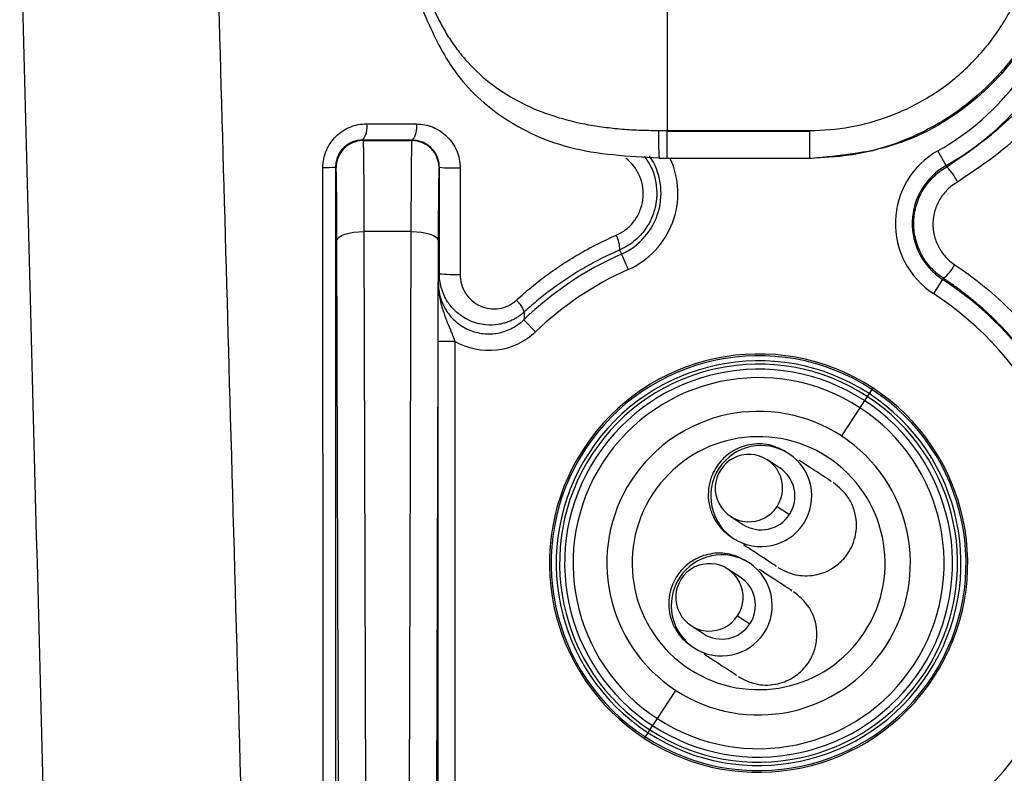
# Model space of a CAD drawing. Header units: millimetres. Extents: x 5 to 597, y 5 to 415.
# Tile 123 of 131: x 486.36 to 492.2, y 318.12 to 322.59. Entities that reach past the tile are written whole.
import ezdxf

# ---------------------------------------------------------------- set-up
doc = ezdxf.new("R2010")
doc.units = ezdxf.units.MM

msp = doc.modelspace()

# ---------------------------------------------------------------- linework, layer by layer
at = {"color": 7, "linetype": 'Continuous', "lineweight": 25}
for p, q in [((490.198, 325.0339), (490.198, 321.9316)), ((490.1458, 321.9316), (490.198, 321.9316)), ((490.198, 321.926), (490.198, 321.9316)), ((490.198, 321.9316), (491.0428, 321.9316)), ((491.0428, 321.926), (491.0428, 321.9316)), ((488.391, 321.8744), (488.3939, 321.8714)), ((488.3939, 321.8714), (488.6847, 321.8714)), ((488.6847, 321.8714), (488.687, 321.8737)), ((490.198, 321.766), (490.198, 321.926)), ((491.0428, 321.926), (490.198, 321.926)), ((491.0428, 321.766), (491.0428, 321.926)), ((491.8513, 321.724), (491.8023, 321.811)), ((490.198, 321.766), (490.1498, 321.766)), ((491.0428, 321.766), (490.198, 321.766)), ((491.0546, 321.766), (491.0428, 321.766)), ((488.2339, 321.7114), (488.2305, 321.7149)), ((488.8463, 321.7131), (488.8447, 321.7114)), ((488.8462, 321.0819), (488.8463, 321.7131)), ((488.9692, 321.7096), (488.969, 321.0784)), ((491.8556, 321.7162), (491.8513, 321.724)), ((488.6794, 321.3319), (488.3991, 321.3319)), ((488.3991, 321.3319), (488.4145, 316.2262)), ((488.6641, 316.2262), (488.6794, 321.3319)), ((488.2542, 316.2635), (488.2392, 321.2798)), ((488.8394, 321.2798), (488.8244, 316.2635)), ((489.9153, 321.2226), (489.9259, 321.1986)), ((489.9259, 321.1986), (489.9664, 321.1073)), ((491.8346, 321.0551), (491.8301, 321.0483)), ((491.8301, 321.0483), (491.7758, 320.9645)), ((489.3479, 320.8096), (489.4172, 320.7377)), ((488.8384, 318.0517), (488.8384, 320.6803)), ((488.9384, 320.6803), (488.8384, 320.6803)), ((488.9384, 320.6803), (488.9384, 318.0517)), ((491.367, 320.3296), (491.3397, 320.2877)), ((491.3397, 320.2877), (491.2306, 320.1201)), ((490.9168, 320.0162), (490.9188, 320.015)), ((490.8642, 319.9312), (490.7911, 319.9788)), ((490.8491, 319.7023), (490.9223, 319.6547)), ((490.5727, 319.6437), (490.6458, 319.596)), ((490.5893, 319.5135), (490.5913, 319.5122)), ((490.6824, 319.3684), (490.6845, 319.367)), ((490.6299, 319.2832), (490.5568, 319.3309)), ((490.6149, 319.0543), (490.688, 319.0067)), ((490.3385, 318.9957), (490.4116, 318.9481)), ((490.3549, 318.8657), (490.357, 318.8643)), ((490.1389, 318.4444), (490.248, 318.6119)), ((490.1116, 318.4025), (490.1389, 318.4444))]:
    msp.add_line(p, q, dxfattribs=at)
at = {"color": 8, "linetype": 'Continuous', "lineweight": 25}
for p, q in [((491.3834, 320.3547), (491.367, 320.3296)), ((491.3943, 320.3715), (491.3834, 320.3547)), ((491.4107, 320.3966), (491.3943, 320.3715)), ((491.4161, 320.405), (491.4107, 320.3966)), ((490.0843, 318.3606), (490.0952, 318.3773)), ((490.0952, 318.3773), (490.1116, 318.4025)), ((490.0624, 318.3271), (490.0679, 318.3354)), ((490.0679, 318.3354), (490.0843, 318.3606))]:
    msp.add_line(p, q, dxfattribs=at)
at = {"color": 7, "linetype": 'Continuous', "lineweight": 25, "flags": 128}
for points in [[(488.1574, 316.5888), (488.1569, 318.3305), (488.1566, 319.4575), (488.1563, 320.5844), (488.156, 321.7114)], [(488.2305, 321.7149), (488.2314, 318.8463), (488.2321, 316.5923)], [(488.2392, 321.2798), (488.2425, 321.2899), (488.2517, 321.2996), (488.2666, 321.3086), (488.2865, 321.3165), (488.3107, 321.323), (488.3382, 321.3278), (488.3681, 321.3308), (488.3991, 321.3319)], [(488.6794, 321.3319), (488.7105, 321.3308), (488.7404, 321.3278), (488.7679, 321.323), (488.7921, 321.3165), (488.812, 321.3086), (488.8269, 321.2996), (488.8361, 321.2899), (488.8394, 321.2798)]]:
    msp.add_lwpolyline(points, dxfattribs=at)
at = {"color": 8, "linetype": 'Continuous', "lineweight": 25}
for centre, radius, start, end in [((491.0393, 323.166), 1.5551, 299.38159, 346.67892), ((491.0393, 323.166), 1.655, 299.38159, 337.68241), ((489.7657, 321.5597), 0.4949, 293.93347, 24.64368)]:
    msp.add_arc(centre, radius, start, end, dxfattribs=at)
at = {"color": 7, "linetype": 'Continuous', "lineweight": 25}
for centre, radius, start, end in [((488.2982, 321.9495), 0.1194, 321.01379, 10.32572), ((488.59, 321.9487), 0.1226, 322.29341, 10.11217), ((491.8401, 321.8893), 1.6948, 178.56884, 184.17057), ((488.3939, 321.7114), 0.16, 90.00511, 179.99489), ((488.6847, 321.7114), 0.16, 0.00511, 89.99489), ((492.0451, 321.3797), 0.4949, 119.38159, 237.03856), ((489.7657, 321.5597), 0.395, 293.93347, 33.98814), ((488.171, 322.1869), 0.4757, 268.1852, 277.17816), ((488.9342, 322.6418), 0.9328, 264.59551, 272.1501), ((492.0451, 321.3797), 0.395, 119.38159, 237.03856), ((491.6217, 321.4884), 0.3265, 24.86235, 44.23506), ((489.7586, 321.232), 0.157, 356.54884, 29.93289), ((490.7393, 319.366), 2.005, 113.93347, 133.94541), ((491.6914, 321.2444), 0.2373, 307.0835, 332.64908), ((488.934, 322.0105), 0.9327, 264.59532, 272.14987), ((490.7393, 319.366), 1.9051, 113.93347, 133.94541), ((490.7393, 319.366), 2.005, 12.63289, 57.03856), ((490.7393, 319.366), 1.9051, 294.59335, 57.03856), ((489.1889, 320.7986), 0.1707, 19.52318, 47.86744), ((490.7393, 319.366), 1.24, 56.91754, 236.91754), ((490.7393, 319.366), 1.23, 56.91754, 236.91754), ((490.7393, 319.366), 1.2, 56.91754, 236.91754), ((490.7393, 319.366), 1.18, 56.91754, 236.91754), ((490.7393, 319.366), 1.15, 56.91754, 236.91754), ((490.7393, 319.366), 1.1, 56.91754, 236.91754), ((490.7393, 319.366), 1.24, 236.91754, 56.91754), ((490.7393, 319.366), 1.23, 236.91754, 56.91754), ((490.7393, 319.366), 1.2, 236.91754, 56.91754), ((490.7393, 319.366), 1.18, 236.91754, 56.91754), ((490.7393, 319.366), 1.15, 236.91754, 56.91754), ((490.7393, 319.366), 0.9, 56.91754, 236.91754), ((490.7393, 319.366), 1.1, 236.91754, 56.91754), ((490.7393, 319.366), 0.9, 236.91754, 56.91754), ((490.7393, 319.366), 0.75, 56.91754, 236.91754), ((490.7554, 319.7634), 0.3, 57.00731, 236.82776), ((490.6821, 319.8115), 0.1996, 326.82776, 147.00731), ((490.7546, 319.7639), 0.3, 237.00731, 56.82776), ((490.7393, 319.366), 0.75, 236.91754, 56.91754), ((490.6817, 319.811), 0.1996, 146.82776, 327.00731), ((490.755, 319.7639), 0.1998, 326.86181, 56.86171), ((490.7547, 319.7636), 0.1998, 236.97337, 326.97326), ((490.5212, 319.1154), 0.3, 57.00731, 236.82776), ((490.4478, 319.1636), 0.1996, 326.82776, 147.00731), ((490.5204, 319.1159), 0.3, 237.00731, 56.82776), ((490.4475, 319.163), 0.1996, 146.82776, 327.00731), ((490.5207, 319.1159), 0.1998, 326.86181, 56.86171), ((490.5205, 319.1156), 0.1998, 236.97337, 326.97326)]:
    msp.add_arc(centre, radius, start, end, dxfattribs=at)
for points, knots in [([(486.5526, 315.9302), (486.5089, 317.5977), (486.444, 320.0764), (486.3791, 322.555), (486.3579, 323.366)], [0, 0, 0, 0, 0.672769, 1, 1, 1, 1]), ([(491.0428, 321.9316), (491.1207, 321.9316), (491.2014, 321.9384), (491.3648, 321.9679), (491.4474, 321.9907), (491.6099, 322.0533), (491.6898, 322.0931), (491.8414, 322.189), (491.9131, 322.2451), (492.0438, 322.3705), (492.1027, 322.4398), (492.2047, 322.5871), (492.2477, 322.665), (492.3166, 322.8245), (492.3425, 322.9059), (492.3783, 323.0674), (492.3882, 323.1475), (492.3911, 323.225)], [0, 0, 0, 0, 0.125, 0.125, 0.25, 0.25, 0.375, 0.375, 0.5, 0.5, 0.625, 0.625, 0.75, 0.75, 0.875, 0.875, 1, 1, 1, 1]), ([(492.54, 323.0785), (492.5284, 322.989), (492.498, 322.7543), (492.3129, 322.4042), (491.9909, 322.0578), (491.5533, 321.8129), (491.2166, 321.7813), (491.0546, 321.766)], [0, 0, 0, 0, 0.1245746, 0.3266755, 0.5351586, 0.7762437, 1, 1, 1, 1]), ([(488.7918, 322.6996), (488.7976, 322.6854), (488.8092, 322.6569), (488.8283, 322.6154), (488.8486, 322.5749), (488.8702, 322.5354), (488.8932, 322.4968), (488.9177, 322.4593), (488.9435, 322.4229), (488.9709, 322.3874), (489.0324, 322.314), (489.1394, 322.2118), (489.3077, 322.1024), (489.4986, 322.0204), (489.6691, 321.9757), (489.8106, 321.9522), (489.9176, 321.9403), (490.0299, 321.9329), (490.1067, 321.9321), (490.1458, 321.9316)], [0, 0, 0, 0, 0.027867, 0.055653, 0.083391, 0.111114, 0.138858, 0.166654, 0.194537, 0.22254, 0.250696, 0.374673, 0.500017, 0.622596, 0.749756, 0.808937, 0.87028, 0.933926, 1, 1, 1, 1]), ([(488.7497, 322.6391), (488.798, 322.5299), (488.903, 322.2928), (489.1898, 322.0029), (489.6176, 321.7981), (489.9668, 321.7789), (490.1491, 321.7688)], [0, 0, 0, 0, 0.202514, 0.439374, 0.707496, 1, 1, 1, 1]), ([(488.156, 321.7114), (488.1559, 321.7288), (488.1577, 321.7459), (488.1644, 321.7795), (488.1695, 321.7962), (488.1895, 321.8437), (488.2092, 321.8727), (488.2574, 321.9202), (488.2864, 321.9392), (488.3484, 321.9644), (488.3819, 321.9709), (488.4156, 321.9709)], [0, 0, 0, 0, 0.125, 0.125, 0.25, 0.25, 0.5, 0.5, 0.75, 0.75, 1, 1, 1, 1]), ([(488.7107, 321.9702), (488.7445, 321.9702), (488.7777, 321.9635), (488.8244, 321.9441), (488.8391, 321.9362), (488.8671, 321.9176), (488.8804, 321.9067), (488.9164, 321.8709), (488.9359, 321.8419), (488.9622, 321.779), (488.9692, 321.7445), (488.9692, 321.7096)], [0, 0, 0, 0, 0.25, 0.25, 0.375, 0.375, 0.5, 0.5, 0.75, 0.75, 1, 1, 1, 1]), ([(488.391, 321.8744), (488.3852, 321.8742), (488.3741, 321.8739), (488.3584, 321.8714), (488.3444, 321.8679), (488.3257, 321.8614), (488.3034, 321.85), (488.2786, 321.8305), (488.2582, 321.8066), (488.2425, 321.7784), (488.2324, 321.7474), (488.2311, 321.7257), (488.2305, 321.7149)], [0, 0, 0, 0, 0.072085, 0.137915, 0.197496, 0.250834, 0.381562, 0.500568, 0.628445, 0.750165, 0.875418, 1, 1, 1, 1]), ([(488.3939, 321.8714), (488.394, 321.8711), (488.3942, 321.8706), (488.3944, 321.8674), (488.3947, 321.8627), (488.3949, 321.8564), (488.3952, 321.8486), (488.3954, 321.8393), (488.3956, 321.8286), (488.3959, 321.8167), (488.3961, 321.8036), (488.3963, 321.7894), (488.3965, 321.7742), (488.3967, 321.7581), (488.3968, 321.7412), (488.397, 321.7235), (488.3972, 321.7051), (488.3974, 321.6861), (488.3975, 321.6665), (488.3977, 321.6465), (488.3978, 321.6262), (488.398, 321.6055), (488.3981, 321.5845), (488.3982, 321.5633), (488.3983, 321.542), (488.3984, 321.5206), (488.3985, 321.4992), (488.3986, 321.4778), (488.3987, 321.4565), (488.3988, 321.4353), (488.3989, 321.4142), (488.399, 321.3933), (488.399, 321.3726), (488.3991, 321.3522), (488.3991, 321.3386), (488.3991, 321.3319)], [0, 0, 0, 0, 0.038892, 0.077247, 0.115066, 0.152348, 0.189092, 0.225301, 0.260972, 0.296106, 0.330704, 0.364765, 0.398289, 0.431276, 0.463727, 0.495641, 0.527017, 0.557857, 0.588161, 0.617927, 0.647156, 0.675849, 0.704005, 0.731624, 0.758706, 0.785251, 0.81126, 0.836731, 0.861666, 0.886064, 0.909925, 0.933249, 0.956036, 0.978286, 1, 1, 1, 1]), ([(488.6794, 321.3319), (488.6795, 321.3443), (488.6795, 321.3697), (488.6797, 321.4077), (488.6798, 321.4464), (488.68, 321.4855), (488.6802, 321.5247), (488.6804, 321.5639), (488.6806, 321.6025), (488.6809, 321.6404), (488.6811, 321.677), (488.6814, 321.7119), (488.6818, 321.7447), (488.6821, 321.7749), (488.6825, 321.802), (488.6829, 321.8255), (488.6833, 321.8448), (488.6837, 321.8593), (488.6842, 321.8691), (488.6845, 321.8706), (488.6847, 321.8714)], [0, 0, 0, 0, 0.040221, 0.082247, 0.126077, 0.171711, 0.21915, 0.268392, 0.319439, 0.372289, 0.426944, 0.483402, 0.541664, 0.60173, 0.6636, 0.727273, 0.79275, 0.86003, 0.929113, 1, 1, 1, 1]), ([(488.8463, 321.7131), (488.8462, 321.7188), (488.8458, 321.7303), (488.8429, 321.7476), (488.8382, 321.7649), (488.8313, 321.7819), (488.8223, 321.7984), (488.8112, 321.8142), (488.7969, 321.8299), (488.7792, 321.8447), (488.7573, 321.8578), (488.727, 321.8703), (488.7024, 321.8724), (488.687, 321.8737)], [0, 0, 0, 0, 0.065125, 0.132227, 0.201402, 0.272737, 0.346311, 0.422196, 0.500459, 0.600246, 0.698858, 0.811038, 1, 1, 1, 1]), ([(489.8946, 321.3104), (489.9158, 321.3196), (489.9354, 321.3313), (489.9714, 321.3597), (489.9878, 321.3765), (490.0154, 321.4132), (490.027, 321.4338), (490.0443, 321.4766), (490.0502, 321.4991), (490.056, 321.5454), (490.0559, 321.5685), (490.0497, 321.6145), (490.0436, 321.637), (490.0172, 321.7007), (489.9886, 321.7384), (489.9523, 321.7667)], [0, 0, 0, 0, 0.125, 0.125, 0.25, 0.25, 0.375, 0.375, 0.5, 0.5, 0.625, 0.625, 0.75, 0.75, 1, 1, 1, 1]), ([(488.2392, 321.2798), (488.239, 321.338), (488.2387, 321.3961), (488.238, 321.5028), (488.2376, 321.5513), (488.2367, 321.6305), (488.2361, 321.6611), (488.235, 321.7013), (488.2345, 321.7109), (488.2339, 321.7114)], [0, 0, 0, 0, 0.25, 0.25, 0.5, 0.5, 0.75, 0.75, 1, 1, 1, 1]), ([(488.8447, 321.7114), (488.8441, 321.7109), (488.8436, 321.7013), (488.8425, 321.6611), (488.8419, 321.6305), (488.841, 321.5513), (488.8405, 321.5028), (488.8399, 321.3961), (488.8396, 321.338), (488.8394, 321.2798)], [0, 0, 0, 0, 0.25, 0.25, 0.5, 0.5, 0.75, 0.75, 1, 1, 1, 1]), ([(491.8346, 321.0551), (491.8269, 321.0604), (491.8118, 321.0707), (491.7909, 321.0879), (491.7719, 321.1058), (491.7548, 321.1243), (491.7395, 321.143), (491.7258, 321.162), (491.7139, 321.1809), (491.6903, 321.2231), (491.665, 321.2925), (491.6556, 321.3919), (491.6712, 321.4899), (491.7045, 321.5656), (491.7415, 321.6193), (491.7741, 321.6557), (491.8119, 321.6891), (491.8409, 321.7071), (491.8556, 321.7162)], [0, 0, 0, 0, 0.035409, 0.069633, 0.102673, 0.134531, 0.165208, 0.194706, 0.223027, 0.250173, 0.37803, 0.499875, 0.624303, 0.749723, 0.809268, 0.87082, 0.934392, 1, 1, 1, 1]), ([(491.9179, 321.6257), (491.8965, 321.6135), (491.8771, 321.5988), (491.8422, 321.5646), (491.8268, 321.545), (491.8017, 321.5032), (491.7917, 321.4803), (491.7779, 321.4333), (491.774, 321.409), (491.7726, 321.3597), (491.7749, 321.3354), (491.7858, 321.2876), (491.7944, 321.2644), (491.8168, 321.2212), (491.831, 321.2007), (491.8635, 321.1647), (491.8818, 321.1489), (491.9023, 321.1354)], [0, 0, 0, 0, 0.125, 0.125, 0.25, 0.25, 0.375, 0.375, 0.5, 0.5, 0.625, 0.625, 0.75, 0.75, 0.875, 0.875, 1, 1, 1, 1]), ([(490.1357, 321.5597), (490.1355, 321.5508), (490.1352, 321.5331), (490.1322, 321.5067), (490.1275, 321.4805), (490.1208, 321.4546), (490.1123, 321.4292), (490.1019, 321.4045), (490.0897, 321.3806), (490.0718, 321.3509), (490.0456, 321.3164), (490.0085, 321.2797), (489.965, 321.2469), (489.9321, 321.2308), (489.9153, 321.2226)], [0, 0, 0, 0, 0.062114, 0.124346, 0.1867, 0.249182, 0.311796, 0.374545, 0.437435, 0.500469, 0.618299, 0.740824, 0.868056, 1, 1, 1, 1]), ([(489.3033, 320.9251), (489.318, 320.9384), (489.3472, 320.9649), (489.3924, 321.0031), (489.4385, 321.0401), (489.4857, 321.0757), (489.5339, 321.11), (489.5993, 321.154), (489.6833, 321.2053), (489.7872, 321.2616), (489.8588, 321.2941), (489.8946, 321.3104)], [0, 0, 0, 0, 0.08332, 0.166561, 0.249787, 0.333064, 0.416456, 0.500028, 0.66663, 0.833117, 1, 1, 1, 1]), ([(489.9153, 321.2226), (489.8957, 321.2139), (489.8569, 321.1967), (489.8004, 321.1689), (489.746, 321.1402), (489.6938, 321.1105), (489.6437, 321.0801), (489.5957, 321.049), (489.5497, 321.0175), (489.5058, 320.9855), (489.464, 320.9533), (489.4241, 320.9209), (489.386, 320.8885), (489.3617, 320.8665), (489.3497, 320.8556)], [0, 0, 0, 0, 0.0952394, 0.188319, 0.279237, 0.367992, 0.4545823, 0.5390066, 0.6212635, 0.7013519, 0.7792707, 0.8550188, 0.9285955, 1, 1, 1, 1]), ([(491.9023, 321.1354), (492.0163, 321.06), (492.1215, 320.9749), (492.2662, 320.8329), (492.3122, 320.7832), (492.3999, 320.679), (492.4416, 320.6241), (492.5575, 320.4556), (492.6231, 320.337), (492.7315, 320.0878), (492.7743, 319.9558), (492.8036, 319.8229)], [0, 0, 0, 0, 0.25, 0.25, 0.375, 0.375, 0.5, 0.5, 0.75, 0.75, 1, 1, 1, 1]), ([(489.3497, 320.8556), (489.344, 320.8506), (489.3325, 320.8404), (489.3134, 320.8267), (489.2927, 320.814), (489.2703, 320.8029), (489.2465, 320.7935), (489.2215, 320.786), (489.1798, 320.7775), (489.1127, 320.7754), (489.0215, 320.7996), (488.9449, 320.8518), (488.8977, 320.9093), (488.8718, 320.9568), (488.8566, 320.9994), (488.8477, 321.0412), (488.8467, 321.0687), (488.8462, 321.0819)], [0, 0, 0, 0, 0.032633, 0.066431, 0.101338, 0.137283, 0.174176, 0.211904, 0.250342, 0.35797, 0.500087, 0.651495, 0.749598, 0.817861, 0.882584, 0.943365, 1, 1, 1, 1]), ([(488.969, 321.0784), (488.969, 321.0387), (488.9806, 321), (489.0228, 320.9345), (489.0531, 320.9081), (489.1225, 320.8761), (489.1622, 320.8701), (489.2382, 320.8815), (489.2744, 320.8985), (489.3033, 320.9251)], [0, 0, 0, 0, 0.25, 0.25, 0.5, 0.5, 0.75, 0.75, 1, 1, 1, 1]), ([(492.6957, 319.8045), (492.6909, 319.8256), (492.6812, 319.8676), (492.6641, 319.9301), (492.6451, 319.992), (492.6241, 320.0532), (492.6012, 320.1138), (492.5763, 320.1736), (492.5496, 320.2326), (492.5209, 320.2908), (492.4904, 320.3479), (492.458, 320.4041), (492.4239, 320.4593), (492.388, 320.5133), (492.3504, 320.5661), (492.311, 320.6177), (492.2701, 320.6681), (492.2275, 320.7171), (492.1834, 320.7647), (492.1378, 320.8109), (492.0906, 320.8556), (492.0421, 320.8988), (491.9922, 320.9404), (491.941, 320.9804), (491.8885, 321.0188), (491.8525, 321.043), (491.8346, 321.0551)], [0, 0, 0, 0, 0.041443, 0.082901, 0.124374, 0.165863, 0.207369, 0.248891, 0.290431, 0.33199, 0.373568, 0.415166, 0.456785, 0.498424, 0.540086, 0.58177, 0.623477, 0.665209, 0.706964, 0.748746, 0.790553, 0.832386, 0.874247, 0.916136, 0.958053, 1, 1, 1, 1]), ([(488.8384, 320.6803), (488.8384, 320.7149), (488.8385, 320.7484), (488.8387, 320.8134), (488.8388, 320.8435), (488.8393, 320.9289), (488.8397, 320.9784), (488.8402, 321.0267)], [0, 0, 0, 0, 0.25, 0.25, 0.5, 0.5, 1, 1, 1, 1]), ([(488.8402, 321.0267), (488.8403, 321.0169), (488.8407, 320.9972), (488.8436, 320.9677), (488.8491, 320.9329), (488.8582, 320.8941), (488.8737, 320.8447), (488.894, 320.7929), (488.9139, 320.7451), (488.9284, 320.7084), (488.9352, 320.6894), (488.9384, 320.6804)], [0, 0, 0, 0, 0.082206, 0.165264, 0.249414, 0.376414, 0.498932, 0.683118, 0.839558, 0.923299, 1, 1, 1, 1]), ([(488.8402, 321.0267), (488.8403, 321.0194), (488.8406, 321.0043), (488.8433, 320.9814), (488.8478, 320.9577), (488.8545, 320.9334), (488.8636, 320.9089), (488.8751, 320.8845), (488.8988, 320.8443), (488.9441, 320.7927), (489.0196, 320.7458), (489.1062, 320.7229), (489.1782, 320.7255), (489.2325, 320.7392), (489.2718, 320.755), (489.3119, 320.7779), (489.3357, 320.7989), (489.3479, 320.8096)], [0, 0, 0, 0, 0.0314874, 0.0644344, 0.0988432, 0.1346979, 0.1719609, 0.2105707, 0.2504397, 0.3715468, 0.5001538, 0.6250259, 0.749878, 0.8033815, 0.8643082, 0.9306237, 1, 1, 1, 1]), ([(489.4172, 320.7377), (489.3858, 320.7075), (489.3505, 320.683), (489.272, 320.6457), (489.2305, 320.6337), (489.1013, 320.6182), (489.0131, 320.6367), (488.9384, 320.6803)], [0, 0, 0, 0, 0.25, 0.25, 0.5, 0.5, 1, 1, 1, 1]), ([(490.9037, 320.0248), (490.8707, 320.0416), (490.804, 320.0756), (490.6891, 320.0753), (490.5931, 320.0398), (490.515, 319.9782), (490.4667, 319.9052), (490.4427, 319.826), (490.4382, 319.7544), (490.4515, 319.6816), (490.4819, 319.6155), (490.5242, 319.5606), (490.5593, 319.5346), (490.5762, 319.5221)], [0, 0, 0, 0, 0.12217, 0.246597, 0.355919, 0.441773, 0.554641, 0.624701, 0.700819, 0.779686, 0.857722, 0.931843, 1, 1, 1, 1]), ([(491.1636, 319.8555), (491.1696, 319.8516), (491.1848, 319.8417), (491.0554, 319.926), (490.9991, 319.9627), (490.9774, 319.9768)], [0, 0, 0, 0, 0.288568, 0.726249, 1, 1, 1, 1]), ([(490.854, 319.3411), (490.8853, 319.3239), (490.9414, 319.2931), (491.0474, 319.2873), (491.1235, 319.3081), (491.168, 319.3291), (491.2057, 319.3547), (491.2392, 319.3853), (491.2706, 319.4241), (491.2988, 319.4757), (491.3179, 319.5396), (491.322, 319.6118), (491.3078, 319.6849), (491.2647, 319.7771), (491.2151, 319.8168), (491.1816, 319.8438)], [0, 0, 0, 0, 0.171018, 0.307297, 0.361394, 0.405429, 0.439884, 0.471602, 0.511938, 0.561732, 0.620628, 0.687444, 0.760423, 0.837724, 1, 1, 1, 1]), ([(490.6692, 319.377), (490.6362, 319.3939), (490.5697, 319.4278), (490.4547, 319.4276), (490.3586, 319.392), (490.2805, 319.3304), (490.2322, 319.2574), (490.2082, 319.1783), (490.2037, 319.1066), (490.217, 319.0338), (490.2474, 318.9677), (490.2897, 318.9128), (490.3248, 318.8868), (490.3416, 318.8743)], [0, 0, 0, 0, 0.122641, 0.247164, 0.356375, 0.442057, 0.554717, 0.624674, 0.700705, 0.779515, 0.857541, 0.931714, 1, 1, 1, 1]), ([(490.8361, 319.3527), (490.8419, 319.349), (490.8566, 319.3394), (490.7278, 319.4233), (490.6715, 319.4599), (490.6499, 319.474)], [0, 0, 0, 0, 0.282251, 0.723818, 1, 1, 1, 1]), ([(492.1153, 317.9078), (492.1307, 317.9226), (492.1614, 317.9523), (492.2058, 317.9988), (492.249, 318.0468), (492.2908, 318.0966), (492.3311, 318.148), (492.37, 318.2009), (492.4073, 318.2554), (492.4431, 318.3113), (492.4771, 318.3687), (492.5094, 318.4275), (492.5398, 318.4877), (492.5684, 318.5492), (492.5951, 318.6119), (492.6197, 318.6758), (492.6423, 318.7409), (492.6628, 318.807), (492.6811, 318.8741), (492.6972, 318.9422), (492.711, 319.0111), (492.7224, 319.0809), (492.7314, 319.1513), (492.738, 319.2224), (492.7422, 319.2941), (492.7428, 319.342), (492.7431, 319.366)], [0, 0, 0, 0, 0.039186, 0.078585, 0.118198, 0.158024, 0.198063, 0.238316, 0.278782, 0.319463, 0.360357, 0.401467, 0.442792, 0.484334, 0.526092, 0.568069, 0.610264, 0.652679, 0.695314, 0.73817, 0.781249, 0.82455, 0.868076, 0.911825, 0.9558, 1, 1, 1, 1]), ([(490.9292, 319.2076), (490.9353, 319.2037), (490.9505, 319.1938), (490.8211, 319.278), (490.7648, 319.3147), (490.7432, 319.3288)], [0, 0, 0, 0, 0.288801, 0.726836, 1, 1, 1, 1]), ([(490.6196, 318.6932), (490.6509, 318.676), (490.707, 318.6452), (490.813, 318.6394), (490.8891, 318.6602), (490.9336, 318.6812), (490.9713, 318.7069), (491.0048, 318.7375), (491.0362, 318.7762), (491.0645, 318.8279), (491.0835, 318.8917), (491.0876, 318.9639), (491.0734, 319.0371), (491.0303, 319.1292), (490.9807, 319.169), (490.9472, 319.1959)], [0, 0, 0, 0, 0.17116, 0.30748, 0.361568, 0.405579, 0.440001, 0.471685, 0.511984, 0.56174, 0.620602, 0.68739, 0.760353, 0.837654, 1, 1, 1, 1]), ([(490.6017, 318.7049), (490.6075, 318.7011), (490.6223, 318.6915), (490.4935, 318.7754), (490.4373, 318.812), (490.4157, 318.8261)], [0, 0, 0, 0, 0.2824645, 0.7244024, 1, 1, 1, 1])]:
    msp.add_open_spline(points, degree=3, knots=knots, dxfattribs=at)
at = {"color": 8, "linetype": 'Continuous', "lineweight": 25}
for points, knots in [([(487.5183, 323.366), (487.5477, 322.3219), (487.6112, 320.0635), (487.6747, 317.8052), (487.7089, 316.591)], [0, 0, 0, 0, 0.462357, 1, 1, 1, 1]), ([(492.5426, 323.1786), (492.5192, 323.0121), (492.4818, 322.7463), (492.3322, 322.4811), (492.233, 322.3444), (492.1648, 322.2633), (492.0578, 322.1529), (491.8742, 322.0032), (491.6005, 321.86), (491.3062, 321.7782), (491.1211, 321.7696), (491.0428, 321.766)], [0, 0, 0, 0, 0.2201031, 0.3513365, 0.3970438, 0.4437014, 0.4913096, 0.6002395, 0.7553509, 0.8966198, 1, 1, 1, 1]), ([(491.8556, 321.7162), (491.9753, 321.7981), (492.2161, 321.9629), (492.4513, 322.251), (492.5285, 322.4535), (492.5532, 322.5181)], [0, 0, 0, 0, 0.402172, 0.809209, 1, 1, 1, 1]), ([(492.5594, 322.2814), (492.4884, 322.1644), (492.3259, 321.8966), (492.0649, 321.7233), (491.9179, 321.6257)], [0, 0, 0, 0, 0.437146, 1, 1, 1, 1]), ([(490.0612, 321.7794), (490.0744, 321.7602), (490.1036, 321.718), (490.13, 321.6424), (490.1338, 321.587), (490.1357, 321.5597)], [0, 0, 0, 0, 0.296123, 0.653744, 1, 1, 1, 1])]:
    msp.add_open_spline(points, degree=3, knots=knots, dxfattribs=at)
at = {"color": 7, "linetype": 'Continuous', "lineweight": 25}
for points in [[(488.4156, 321.9709), (488.5139, 321.9707), (488.6122, 321.9704), (488.7107, 321.9702)], [(488.687, 321.8737), (488.5882, 321.8739), (488.4895, 321.8741), (488.391, 321.8744)], [(488.8402, 321.0267), (488.8422, 321.0453), (488.8442, 321.0637), (488.8462, 321.0819)], [(489.3497, 320.8556), (489.3491, 320.8404), (489.3485, 320.8251), (489.3479, 320.8096)]]:
    msp.add_open_spline(points, degree=3, dxfattribs=at)

doc.saveas('drawing.dxf')
